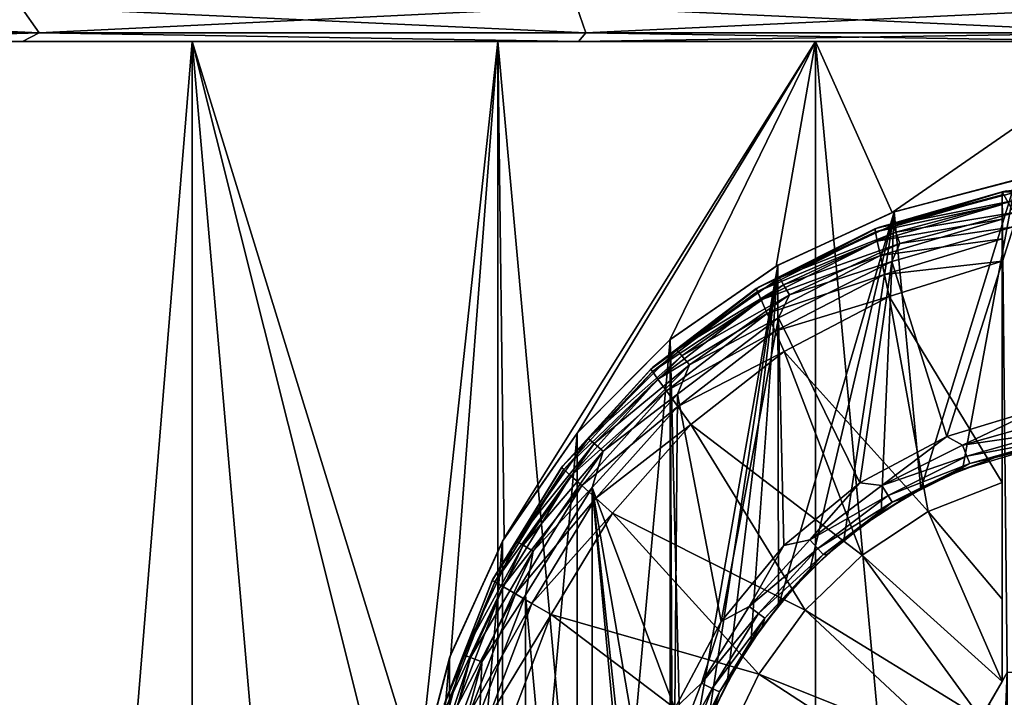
# Model space of a CAD drawing. Header units: metres. Extents: x -128 to 173, y -23 to 79.
# Tile 82 of 129: x 70.38 to 75.76, y 64.21 to 67.92. Entities that reach past the tile are written whole.
import ezdxf

# ---------------------------------------------------------------- set-up
doc = ezdxf.new("R2010")
doc.units = ezdxf.units.M
doc.layers.add('solid_ORA_153_SW0001', color=7, linetype='CONTINUOUS')

msp = doc.modelspace()

# ---------------------------------------------------------------- linework, layer by layer
at = {"layer": 'solid_ORA_153_SW0001'}
for points in [[(67.413582, 67.990486, -26.96752), (70.382553, 67.990486, -27.791849), (67.563477, 67.848038, -26.522657)], [(67.413582, 67.990486, 26.96752), (67.563477, 67.848038, 26.522657), (70.483467, 67.848038, 27.333389)], [(70.382553, 67.990486, 27.791849), (67.413582, 67.990486, 26.96752), (70.483467, 67.848038, 27.333389)], [(70.382553, 67.990486, -27.791849), (70.483467, 67.848038, -27.333389), (67.563477, 67.848038, -26.522657)], [(70.382553, 67.990486, -27.791849), (73.423241, 67.990486, -28.290344), (70.483467, 67.848038, -27.333389)], [(70.382553, 67.990486, 27.791849), (70.483467, 67.848038, 27.333389), (73.473991, 67.848038, 27.82366)], [(73.423241, 67.990486, 28.290344), (70.382553, 67.990486, 27.791849), (73.473991, 67.848038, 27.82366)], [(73.423241, 67.990486, -28.290344), (73.473991, 67.848038, -27.82366), (70.483467, 67.848038, -27.333389)], [(73.423241, 67.990486, -28.290344), (76.5, 67.990486, -28.457163), (73.473991, 67.848038, -27.82366)], [(73.423241, 67.990486, 28.290344), (73.473991, 67.848038, 27.82366), (76.5, 67.848038, 27.987726)], [(76.5, 67.990486, 28.457163), (73.423241, 67.990486, 28.290344), (76.5, 67.848038, 27.987726)], [(76.5, 67.990486, -28.457163), (76.5, 67.848038, -27.987726), (73.473991, 67.848038, -27.82366)], [(67.563477, 67.848038, -26.522657), (70.483467, 67.848038, -27.333389), (68.896652, 67.800003, -26.427998)], [(67.563477, 67.848038, 26.522657), (68.896683, 67.800003, 26.428005), (70.391647, 67.800003, 26.813019)], [(70.483467, 67.848038, 27.333389), (67.563477, 67.848038, 26.522657), (70.391647, 67.800003, 26.813019)], [(70.483467, 67.848038, -27.333389), (70.391617, 67.800003, -26.813013), (68.896652, 67.800003, -26.427998)], [(70.483467, 67.848038, -27.333389), (73.432808, 67.800003, -27.328415), (70.391617, 67.800003, -26.813013)], [(70.483467, 67.848038, 27.333389), (70.391647, 67.800003, 26.813019), (73.432838, 67.800003, 27.328419)], [(70.483467, 67.848038, -27.333389), (73.473991, 67.848038, -27.82366), (73.432808, 67.800003, -27.328415)], [(73.473991, 67.848038, 27.82366), (70.483467, 67.848038, 27.333389), (73.432838, 67.800003, 27.328419)], [(76.5, 67.848038, -27.987726), (76.5, 67.800003, -27.5), (73.432808, 67.800003, -27.328415)], [(73.473991, 67.848038, -27.82366), (76.5, 67.848038, -27.987726), (73.432808, 67.800003, -27.328415)], [(73.473991, 67.848038, 27.82366), (73.432838, 67.800003, 27.328419), (76.5, 67.800003, 27.5)], [(76.5, 67.848038, 27.987726), (73.473991, 67.848038, 27.82366), (76.5, 67.800003, 27.5)], [(69.745399, 67.800003, -11.107444), (68.896652, 67.800003, -26.427998), (70.391617, 67.800003, -26.813013)], [(69.745399, 67.800003, 11.107444), (70.391647, 67.800003, 26.813019), (68.896683, 67.800003, 26.428005)], [(71.320786, 67.800003, -11.923745), (71.32077, 48.599998, -11.923741), (69.745392, 48.599998, -11.107442)], [(71.320786, 67.800003, -11.923745), (69.745392, 48.599998, -11.107442), (69.745399, 67.800003, -11.107444)], [(69.745399, 67.800003, 11.107444), (69.745392, 48.599998, 11.107442), (71.32077, 48.599998, 11.923741)], [(69.745399, 67.800003, 11.107444), (71.32077, 48.599998, 11.923741), (71.320786, 67.800003, 11.923745)], [(71.320786, 67.800003, -11.923745), (69.745399, 67.800003, -11.107444), (70.391617, 67.800003, -26.813013)], [(69.745399, 67.800003, 11.107444), (71.320786, 67.800003, 11.923745), (70.391647, 67.800003, 26.813019)], [(71.320786, 67.800003, -11.923745), (70.391617, 67.800003, -26.813013), (73.432808, 67.800003, -27.328415)], [(72.992653, 67.800003, 12.517927), (73.432838, 67.800003, 27.328419), (70.391647, 67.800003, 26.813019)], [(71.320786, 67.800003, 11.923745), (72.992653, 67.800003, 12.517927), (70.391647, 67.800003, 26.813019)], [(71.320786, 67.800003, -11.923745), (72.5, 63.099998, -12.369317), (71.32077, 48.599998, -11.923741)], [(71.320786, 67.800003, 11.923745), (71.32077, 48.599998, 11.923741), (72.992638, 48.599998, 12.517922)], [(71.320786, 67.800003, 11.923745), (72.992638, 48.599998, 12.517922), (72.992653, 67.800003, 12.517927)], [(71.320786, 67.800003, -11.923745), (72.558502, 63.781628, -12.388083), (72.5, 63.099998, -12.369317)], [(72.992653, 67.800003, -12.517927), (72.558502, 63.781628, -12.388083), (71.320786, 67.800003, -11.923745)], [(72.992653, 67.800003, -12.517927), (71.320786, 67.800003, -11.923745), (73.432808, 67.800003, -27.328415)], [(72.992653, 67.800003, -12.517927), (72.734344, 64.44902, -12.442662), (72.558502, 63.781628, -12.388083)], [(72.992653, 67.800003, -12.517927), (73.026848, 65.084244, -12.527459), (72.734344, 64.44902, -12.442662)], [(72.992653, 67.800003, 12.517927), (72.992638, 48.599998, 12.517922), (74.729828, 48.599998, 12.878917)], [(72.992653, 67.800003, 12.517927), (74.729828, 48.599998, 12.878917), (74.729851, 67.800003, 12.87892)], [(74.729851, 67.800003, -12.87892), (73.026848, 65.084244, -12.527459), (72.992653, 67.800003, -12.517927)], [(74.729851, 67.800003, -12.87892), (72.992653, 67.800003, -12.517927), (73.432808, 67.800003, -27.328415)], [(72.992653, 67.800003, 12.517927), (74.729851, 67.800003, 12.87892), (73.432838, 67.800003, 27.328419)], [(74.729851, 67.800003, -12.87892), (73.43084, 65.665199, -12.632507), (73.026848, 65.084244, -12.527459)], [(74.729851, 67.800003, -12.87892), (73.933167, 66.167793, -12.744071), (73.43084, 65.665199, -12.632507)], [(74.729851, 67.800003, -12.87892), (73.432808, 67.800003, -27.328415), (76.5, 67.800003, -27.5)], [(76.5, 67.800003, 13), (76.5, 67.800003, 27.5), (73.432838, 67.800003, 27.328419)], [(74.729851, 67.800003, 12.87892), (76.5, 67.800003, 13), (73.432838, 67.800003, 27.328419)], [(74.729851, 67.800003, -12.87892), (74.513412, 66.571808, -12.847314), (73.933167, 66.167793, -12.744071)], [(74.729851, 67.800003, -12.87892), (75.148285, 66.864685, -12.929534), (74.513412, 66.571808, -12.847314)], [(74.729851, 67.800003, 12.87892), (74.729828, 48.599998, 12.878917), (76.5, 48.599998, 13)], [(74.729851, 67.800003, 12.87892), (76.5, 48.599998, 13), (76.5, 67.800003, 13)], [(74.729851, 67.800003, -12.87892), (76.5, 67.800003, -13), (75.148285, 66.864685, -12.929534)], [(74.729851, 67.800003, -12.87892), (76.5, 67.800003, -27.5), (76.5, 67.800003, -13)], [(76.5, 67.800003, -13), (75.816505, 67.041176, -12.982019), (75.148285, 66.864685, -12.929534)], [(75.160423, 66.869026, -9.449249), (75.148285, 66.864685, -12.929534), (75.816505, 67.041176, -12.982019)], [(75.824524, 67.042557, -9.519795), (75.160423, 66.869026, -9.449249), (75.816505, 67.041176, -12.982019)], [(75.305428, 65.352882, -9.468674), (75.160423, 66.869026, -9.449249), (75.824524, 67.042557, -9.519795)], [(75.305428, 65.352882, -9.468674), (75.824524, 67.042557, -9.519795), (75.532578, 65.459366, -9.494571)], [(75.532578, 65.459366, -9.494571), (75.824524, 67.042557, -9.519795), (76.00882, 65.602249, -9.531082)], [(76.123283, 67.031998, -11.5), (75.75, 66.978142, -11.5), (75.774185, 66.982742, -10.9)], [(77.25, 66.978142, -11.5), (75.75, 66.978142, -11.5), (76.123283, 67.031998, -11.5)], [(75.75, 66.978142, -11.5), (75.053215, 66.775505, -12.051724), (75.07309, 66.783264, -10.9)], [(75.75, 66.978142, -11.5), (75.75, 66.978142, -12.051724), (75.053215, 66.775505, -12.051724)], [(75.75, 66.960701, -12.181463), (75.053215, 66.775505, -12.051724), (75.75, 66.978142, -12.051724)], [(75.056801, 66.758507, -12.181459), (75.053215, 66.775505, -12.051724), (75.75, 66.960701, -12.181463)], [(75.056801, 66.758507, -12.181459), (75.75, 66.960701, -12.181463), (75.75, 66.909477, -12.302423)], [(75.75, 66.978142, -11.5), (75.07309, 66.783264, -10.9), (75.774185, 66.982742, -10.9)], [(75.154205, 66.797539, -10.823608), (75.774185, 66.982742, -10.9), (75.07309, 66.783264, -10.9)], [(75.816727, 66.97506, -10.823608), (75.774185, 66.982742, -10.9), (75.154205, 66.797539, -10.823608)], [(75.816727, 66.97506, -10.823608), (75.154205, 66.797539, -10.823608), (75.824249, 66.932358, -10.758635)], [(75.75, 64.300964, -11.5), (75.75, 66.978142, -12.051724), (75.75, 66.978142, -11.5)], [(75.75, 66.960701, -12.181463), (75.75, 66.978142, -12.051724), (75.75, 64.300964, -11.5)], [(77.25, 64.300964, -11.5), (75.75, 66.978142, -11.5), (77.25, 66.978142, -11.5)], [(75.75, 64.300964, -11.5), (75.75, 66.978142, -11.5), (75.778313, 64.349998, -11.5)], [(77.221687, 64.349998, -11.5), (75.778313, 64.349998, -11.5), (75.75, 66.978142, -11.5)], [(77.25, 64.300964, -11.5), (77.221687, 64.349998, -11.5), (75.75, 66.978142, -11.5)], [(75.75, 66.910454, -12.300772), (75.75, 66.960701, -12.181463), (75.75, 64.300964, -11.5)], [(75.75, 66.909477, -12.302423), (75.75, 66.960701, -12.181463), (75.75, 66.910454, -12.300772)], [(75.056801, 66.758507, -12.181459), (75.75, 66.909477, -12.302423), (75.06736, 66.708626, -12.302423)], [(75.06736, 66.708626, -12.302423), (75.75, 66.909477, -12.302423), (75.75, 66.827957, -12.406173)], [(75.154205, 66.797539, -10.823608), (75.169037, 66.75679, -10.758635), (75.824249, 66.932358, -10.758635)], [(75.824249, 66.932358, -10.758635), (75.169037, 66.75679, -10.758635), (75.835526, 66.868401, -10.715224)], [(75.75, 66.909477, -12.302423), (75.75, 66.910454, -12.300772), (75.75, 64.300964, -11.5)], [(75.75, 66.829544, -12.404617), (75.75, 66.909477, -12.302423), (75.75, 64.300964, -11.5)], [(75.75, 66.827957, -12.406173), (75.75, 66.909477, -12.302423), (75.75, 66.829544, -12.404617)], [(74.523216, 66.5774, -9.336761), (74.513412, 66.571808, -12.847314), (75.148285, 66.864685, -12.929534)], [(75.160423, 66.869026, -9.449249), (74.523216, 66.5774, -9.336761), (75.148285, 66.864685, -12.929534)], [(74.526253, 64.714561, -9.337403), (74.523216, 66.5774, -9.336761), (75.160423, 66.869026, -9.449249)], [(74.526253, 64.714561, -9.337403), (75.160423, 66.869026, -9.449249), (74.696663, 64.902908, -9.371807)], [(74.696663, 64.902908, -9.371807), (75.160423, 66.869026, -9.449249), (74.884933, 65.073334, -9.406079)], [(74.884933, 65.073334, -9.406079), (75.160423, 66.869026, -9.449249), (75.088722, 65.223862, -9.438807)], [(75.088722, 65.223862, -9.438807), (75.160423, 66.869026, -9.449249), (75.305428, 65.352882, -9.468674)], [(75.169037, 66.75679, -10.758635), (75.191246, 66.69577, -10.715224), (75.835526, 66.868401, -10.715224)], [(75.835526, 66.868401, -10.715224), (75.191246, 66.69577, -10.715224), (75.812416, 66.786423, -10.7)], [(75.053215, 66.775505, -12.051724), (74.420586, 66.458359, -10.9), (75.07309, 66.783264, -10.9)], [(74.532585, 66.507668, -10.823608), (75.07309, 66.783264, -10.9), (74.420586, 66.458359, -10.9)], [(75.154205, 66.797539, -10.823608), (75.07309, 66.783264, -10.9), (74.532585, 66.507668, -10.823608)], [(75.154205, 66.797539, -10.823608), (74.532585, 66.507668, -10.823608), (75.169037, 66.75679, -10.758635)], [(75.06736, 66.708626, -12.302423), (75.75, 66.827957, -12.406173), (75.084183, 66.62925, -12.406178)], [(75.084183, 66.62925, -12.406178), (75.75, 66.827957, -12.406173), (75.75, 66.721657, -12.4856)], [(75.448158, 65.640892, -10.7), (75.812416, 66.786423, -10.7), (75.146431, 66.597191, -10.7)], [(75.191246, 66.69577, -10.715224), (75.146431, 66.597191, -10.7), (75.812416, 66.786423, -10.7)], [(75.448158, 65.640892, -10.7), (75.964272, 65.79731, -10.7), (75.812416, 66.786423, -10.7)], [(75.75, 66.827957, -12.406173), (75.75, 66.829544, -12.404617), (75.75, 64.300964, -11.5)], [(75.75, 66.72319, -12.484735), (75.75, 66.827957, -12.406173), (75.75, 64.300964, -11.5)], [(75.75, 66.721657, -12.4856), (75.75, 66.827957, -12.406173), (75.75, 66.72319, -12.484735)], [(75.053215, 66.775505, -12.051724), (74.405266, 66.448814, -12.051724), (74.420586, 66.458359, -10.9)], [(75.056801, 66.758507, -12.181459), (74.405266, 66.448814, -12.051724), (75.053215, 66.775505, -12.051724)], [(74.41227, 66.432999, -12.181459), (74.405266, 66.448814, -12.051724), (75.056801, 66.758507, -12.181459)], [(74.41227, 66.432999, -12.181459), (75.056801, 66.758507, -12.181459), (75.06736, 66.708626, -12.302423)], [(74.532585, 66.507668, -10.823608), (74.55426, 66.470116, -10.758635), (75.169037, 66.75679, -10.758635)], [(75.169037, 66.75679, -10.758635), (74.55426, 66.470116, -10.758635), (75.191246, 66.69577, -10.715224)], [(74.41227, 66.432999, -12.181459), (75.06736, 66.708626, -12.302423), (74.432877, 66.386581, -12.302423)], [(74.432877, 66.386581, -12.302423), (75.06736, 66.708626, -12.302423), (75.084183, 66.62925, -12.406178)], [(74.55426, 66.470116, -10.758635), (74.586731, 66.413879, -10.715224), (75.191246, 66.69577, -10.715224)], [(75.191246, 66.69577, -10.715224), (74.586731, 66.413879, -10.715224), (75.146431, 66.597191, -10.7)], [(75.084183, 66.62925, -12.406178), (75.75, 66.721657, -12.4856), (75.106125, 66.525772, -12.485606)], [(75.106125, 66.525772, -12.485606), (75.75, 66.721657, -12.4856), (75.75, 66.598282, -12.535121)], [(75.75, 66.721657, -12.4856), (75.75, 66.72319, -12.484735), (75.75, 64.300964, -11.5)], [(75.75, 66.721657, -12.4856), (75.75, 64.300964, -11.5), (75.75, 66.598282, -12.535121)], [(74.432877, 66.386581, -12.302423), (75.084183, 66.62925, -12.406178), (74.465675, 66.312737, -12.406178)], [(74.465675, 66.312737, -12.406178), (75.084183, 66.62925, -12.406178), (75.106125, 66.525772, -12.485606)], [(73.935432, 66.169685, -9.192701), (73.933167, 66.167793, -12.744071), (74.513412, 66.571808, -12.847314)], [(74.523216, 66.5774, -9.336761), (73.935432, 66.169685, -9.192701), (74.513412, 66.571808, -12.847314)], [(73.997612, 63.590481, -9.209824), (73.935432, 66.169685, -9.192701), (74.523216, 66.5774, -9.336761)], [(73.997612, 63.590481, -9.209824), (74.523216, 66.5774, -9.336761), (74.140259, 64.066498, -9.247399)], [(74.140259, 64.066498, -9.247399), (74.523216, 66.5774, -9.336761), (74.246681, 64.293747, -9.273906)], [(74.246681, 64.293747, -9.273906), (74.523216, 66.5774, -9.336761), (74.37571, 64.510635, -9.304309)], [(74.37571, 64.510635, -9.304309), (74.523216, 66.5774, -9.336761), (74.526253, 64.714561, -9.337403)], [(74.97258, 65.38681, -10.7), (75.146431, 66.597191, -10.7), (74.526749, 66.288857, -10.7)], [(74.586731, 66.413879, -10.715224), (74.526749, 66.288857, -10.7), (75.146431, 66.597191, -10.7)], [(74.97258, 65.38681, -10.7), (75.448158, 65.640892, -10.7), (75.146431, 66.597191, -10.7)], [(75.106125, 66.525772, -12.485606), (75.75, 66.598282, -12.535121), (75.131584, 66.405746, -12.535121)], [(75.75, 65.388443, -12.791344), (75.131584, 66.405746, -12.535121), (75.75, 66.598282, -12.535121)], [(75.75, 65.458359, -12.779537), (75.75, 65.388443, -12.791344), (75.75, 66.598282, -12.535121)], [(75.75, 64.300964, -11.5), (75.75, 65.458359, -12.779537), (75.75, 66.598282, -12.535121)], [(74.465675, 66.312737, -12.406178), (75.106125, 66.525772, -12.485606), (74.508438, 66.216484, -12.485606)], [(74.508438, 66.216484, -12.485606), (75.106125, 66.525772, -12.485606), (75.131584, 66.405746, -12.535121)], [(74.405266, 66.448814, -12.051724), (73.838898, 66.019081, -10.9), (74.420586, 66.458359, -10.9)], [(73.970734, 66.114258, -10.823608), (74.420586, 66.458359, -10.9), (73.838898, 66.019081, -10.9)], [(74.532585, 66.507668, -10.823608), (74.420586, 66.458359, -10.9), (73.970734, 66.114258, -10.823608)], [(74.532585, 66.507668, -10.823608), (73.970734, 66.114258, -10.823608), (74.55426, 66.470116, -10.758635)], [(73.970734, 66.114258, -10.823608), (73.998604, 66.081047, -10.758635), (74.55426, 66.470116, -10.758635)], [(74.55426, 66.470116, -10.758635), (73.998604, 66.081047, -10.758635), (74.586731, 66.413879, -10.715224)], [(74.405266, 66.448814, -12.051724), (73.828003, 66.009109, -12.051724), (73.838898, 66.019081, -10.9)], [(74.41227, 66.432999, -12.181459), (73.828003, 66.009109, -12.051724), (74.405266, 66.448814, -12.051724)], [(73.838112, 65.995148, -12.181459), (73.828003, 66.009109, -12.051724), (74.41227, 66.432999, -12.181459)], [(73.838112, 65.995148, -12.181459), (74.41227, 66.432999, -12.181459), (74.432877, 66.386581, -12.302423)], [(73.998604, 66.081047, -10.758635), (74.040352, 66.031296, -10.715224), (74.586731, 66.413879, -10.715224)], [(74.586731, 66.413879, -10.715224), (74.040352, 66.031296, -10.715224), (74.526749, 66.288857, -10.7)], [(74.508438, 66.216484, -12.485606), (75.131584, 66.405746, -12.535121), (74.558022, 66.104866, -12.535121)], [(75.346321, 65.230141, -12.788819), (74.558022, 66.104866, -12.535121), (75.131584, 66.405746, -12.535121)], [(75.75, 65.388443, -12.791344), (75.346321, 65.230141, -12.788819), (75.131584, 66.405746, -12.535121)], [(73.838112, 65.995148, -12.181459), (74.432877, 66.386581, -12.302423), (73.867813, 65.954163, -12.302423)], [(73.867813, 65.954163, -12.302423), (74.432877, 66.386581, -12.302423), (74.465675, 66.312737, -12.406178)], [(73.867813, 65.954163, -12.302423), (74.465675, 66.312737, -12.406178), (73.915085, 65.888969, -12.406178)], [(73.915085, 65.888969, -12.406178), (74.465675, 66.312737, -12.406178), (74.508438, 66.216484, -12.485606)], [(74.213623, 64.628059, -10.7), (74.526749, 66.288857, -10.7), (73.974274, 65.871857, -10.7)], [(74.040352, 66.031296, -10.715224), (73.974274, 65.871857, -10.7), (74.526749, 66.288857, -10.7)], [(74.213623, 64.628059, -10.7), (74.55574, 65.04483, -10.7), (74.526749, 66.288857, -10.7)], [(74.55574, 65.04483, -10.7), (74.97258, 65.38681, -10.7), (74.526749, 66.288857, -10.7)], [(73.915085, 65.888969, -12.406178), (74.508438, 66.216484, -12.485606), (73.976685, 65.804008, -12.485606)], [(73.976685, 65.804008, -12.485606), (74.508438, 66.216484, -12.485606), (74.558022, 66.104866, -12.535121)], [(73.935432, 66.169685, -9.192701), (73.935432, 60.030312, -9.192701), (73.42514, 60.54163, -9.034823)], [(73.935432, 66.169685, -9.192701), (73.42514, 60.54163, -9.034823), (73.42514, 65.658371, -9.034823)], [(73.935432, 66.169685, -9.192701), (73.42514, 65.658371, -9.034823), (73.933167, 66.167793, -12.744071)], [(73.42514, 65.658371, -9.034823), (73.43084, 65.665199, -12.632507), (73.933167, 66.167793, -12.744071)], [(73.949997, 63.099998, -9.196754), (73.935432, 60.030312, -9.192701), (73.935432, 66.169685, -9.192701)], [(73.949997, 63.099998, -9.196754), (73.935432, 66.169685, -9.192701), (73.997612, 63.590481, -9.209824)], [(73.970734, 66.114258, -10.823608), (73.838898, 66.019081, -10.9), (73.485741, 65.629265, -10.823608)], [(73.970734, 66.114258, -10.823608), (73.485741, 65.629265, -10.823608), (73.998604, 66.081047, -10.758635)], [(73.485741, 65.629265, -10.823608), (73.518959, 65.601395, -10.758635), (73.998604, 66.081047, -10.758635)], [(73.998604, 66.081047, -10.758635), (73.518959, 65.601395, -10.758635), (74.040352, 66.031296, -10.715224)], [(73.976685, 65.804008, -12.485606), (74.558022, 66.104866, -12.535121), (74.048096, 65.705505, -12.535121)], [(74.985352, 64.990585, -12.788819), (74.048096, 65.705505, -12.535121), (74.558022, 66.104866, -12.535121)], [(75.346321, 65.230141, -12.788819), (74.985352, 64.990585, -12.788819), (74.558022, 66.104866, -12.535121)], [(73.518959, 65.601395, -10.758635), (73.568703, 65.559647, -10.715224), (74.040352, 66.031296, -10.715224)], [(74.040352, 66.031296, -10.715224), (73.568703, 65.559647, -10.715224), (73.974274, 65.871857, -10.7)], [(73.828003, 66.009109, -12.051724), (73.340919, 65.47123, -12.051724), (73.347832, 65.480408, -10.9)], [(73.838112, 65.995148, -12.181459), (73.340919, 65.47123, -12.051724), (73.828003, 66.009109, -12.051724)], [(73.353683, 65.459702, -12.181459), (73.340919, 65.47123, -12.051724), (73.838112, 65.995148, -12.181459)], [(73.828003, 66.009109, -12.051724), (73.347832, 65.480408, -10.9), (73.838898, 66.019081, -10.9)], [(73.485741, 65.629265, -10.823608), (73.838898, 66.019081, -10.9), (73.347832, 65.480408, -10.9)], [(73.353683, 65.459702, -12.181459), (73.838112, 65.995148, -12.181459), (73.867813, 65.954163, -12.302423)], [(73.353683, 65.459702, -12.181459), (73.867813, 65.954163, -12.302423), (73.391159, 65.425888, -12.302423)], [(73.391159, 65.425888, -12.302423), (73.867813, 65.954163, -12.302423), (73.915085, 65.888969, -12.406178)], [(73.391159, 65.425888, -12.302423), (73.915085, 65.888969, -12.406178), (73.450783, 65.372093, -12.406178)], [(73.450783, 65.372093, -12.406178), (73.915085, 65.888969, -12.406178), (73.976685, 65.804008, -12.485606)], [(73.959404, 64.152557, -10.7), (73.974274, 65.871857, -10.7), (73.507835, 65.360405, -10.7)], [(73.568703, 65.559647, -10.715224), (73.507835, 65.360405, -10.7), (73.974274, 65.871857, -10.7)], [(73.959404, 64.152557, -10.7), (74.213623, 64.628059, -10.7), (73.974274, 65.871857, -10.7)], [(73.450783, 65.372093, -12.406178), (73.976685, 65.804008, -12.485606), (73.528473, 65.30201, -12.485606)], [(73.528473, 65.30201, -12.485606), (73.976685, 65.804008, -12.485606), (74.048096, 65.705505, -12.535121)], [(75.534233, 65.592934, -10.684776), (75.964272, 65.79731, -10.7), (75.448158, 65.640892, -10.7)], [(76.008751, 65.727943, -10.684776), (75.964272, 65.79731, -10.7), (75.534233, 65.592934, -10.684776)], [(73.528473, 65.30201, -12.485606), (74.048096, 65.705505, -12.535121), (73.61853, 65.220764, -12.535121)], [(74.672829, 64.690567, -12.788819), (73.61853, 65.220764, -12.535121), (74.048096, 65.705505, -12.535121)], [(74.985352, 64.990585, -12.788819), (74.672829, 64.690567, -12.788819), (74.048096, 65.705505, -12.535121)], [(76.008751, 65.727943, -10.684776), (75.534233, 65.592934, -10.684776), (76.020683, 65.664108, -10.641366)], [(73.42514, 65.658371, -9.034823), (73.42514, 60.54163, -9.034823), (73.017838, 61.131618, -8.885792)], [(73.42514, 65.658371, -9.034823), (73.017838, 61.131618, -8.885792), (73.017838, 65.068382, -8.885792)], [(73.42514, 65.658371, -9.034823), (73.017838, 65.068382, -8.885792), (73.026848, 65.084244, -12.527459)], [(73.42514, 65.658371, -9.034823), (73.026848, 65.084244, -12.527459), (73.43084, 65.665199, -12.632507)], [(75.534233, 65.592934, -10.684776), (75.557693, 65.532379, -10.641366), (76.020683, 65.664108, -10.641366)], [(76.020683, 65.664108, -10.641366), (75.557693, 65.532379, -10.641366), (76.028656, 65.62149, -10.576391)], [(73.485741, 65.629265, -10.823608), (73.347832, 65.480408, -10.9), (73.092331, 65.067421, -10.823608)], [(73.485741, 65.629265, -10.823608), (73.092331, 65.067421, -10.823608), (73.518959, 65.601395, -10.758635)], [(73.092331, 65.067421, -10.823608), (73.129883, 65.045738, -10.758635), (73.518959, 65.601395, -10.758635)], [(73.518959, 65.601395, -10.758635), (73.129883, 65.045738, -10.758635), (73.568703, 65.559647, -10.715224)], [(75.092606, 65.373024, -10.684776), (75.448158, 65.640892, -10.7), (74.97258, 65.38681, -10.7)], [(75.534233, 65.592934, -10.684776), (75.448158, 65.640892, -10.7), (75.092606, 65.373024, -10.684776)], [(75.534233, 65.592934, -10.684776), (75.092606, 65.373024, -10.684776), (75.557693, 65.532379, -10.641366)], [(75.532578, 65.459366, -9.494571), (76.00882, 65.602249, -9.531082), (75.712006, 65.525192, -10.5)], [(75.557693, 65.532379, -10.641366), (75.573357, 65.491943, -10.576391), (76.028656, 65.62149, -10.576391)], [(76.028656, 65.62149, -10.576391), (75.573357, 65.491943, -10.576391), (75.969826, 65.594276, -10.5)], [(75.573357, 65.491943, -10.576391), (75.712006, 65.525192, -10.5), (75.969826, 65.594276, -10.5)], [(76.00882, 65.602249, -9.531082), (75.969826, 65.594276, -10.5), (75.712006, 65.525192, -10.5)], [(73.129883, 65.045738, -10.758635), (73.186119, 65.013268, -10.715224), (73.568703, 65.559647, -10.715224)], [(73.568703, 65.559647, -10.715224), (73.186119, 65.013268, -10.715224), (73.507835, 65.360405, -10.7)], [(75.092606, 65.373024, -10.684776), (75.126793, 65.31781, -10.641366), (75.557693, 65.532379, -10.641366)], [(75.557693, 65.532379, -10.641366), (75.126793, 65.31781, -10.641366), (75.573357, 65.491943, -10.576391)], [(75.126793, 65.31781, -10.641366), (75.149612, 65.280945, -10.576391), (75.573357, 65.491943, -10.576391)], [(75.573357, 65.491943, -10.576391), (75.149612, 65.280945, -10.576391), (75.462814, 65.429543, -10.5)], [(75.532578, 65.459366, -9.494571), (75.712006, 65.525192, -10.5), (75.462814, 65.429543, -10.5)], [(75.573357, 65.491943, -10.576391), (75.462814, 65.429543, -10.5), (75.712006, 65.525192, -10.5)], [(73.340919, 65.47123, -12.051724), (72.960457, 64.853317, -12.051724), (72.964104, 64.860664, -10.9)], [(73.353683, 65.459702, -12.181459), (72.960457, 64.853317, -12.051724), (73.340919, 65.47123, -12.051724)], [(72.975304, 64.844719, -12.181459), (72.960457, 64.853317, -12.051724), (73.353683, 65.459702, -12.181459)], [(73.340919, 65.47123, -12.051724), (72.964104, 64.860664, -10.9), (73.347832, 65.480408, -10.9)], [(73.092331, 65.067421, -10.823608), (73.347832, 65.480408, -10.9), (72.964104, 64.860664, -10.9)], [(72.975304, 64.844719, -12.181459), (73.353683, 65.459702, -12.181459), (73.391159, 65.425888, -12.302423)], [(75.305428, 65.352882, -9.468674), (75.532578, 65.459366, -9.494571), (75.462814, 65.429543, -10.5)], [(75.75, 64.300964, -11.5), (75.75, 65.388443, -12.791344), (75.75, 65.458359, -12.779537)], [(72.975304, 64.844719, -12.181459), (73.391159, 65.425888, -12.302423), (73.018906, 64.819496, -12.302423)], [(73.018906, 64.819496, -12.302423), (73.391159, 65.425888, -12.302423), (73.450783, 65.372093, -12.406178)], [(74.698898, 65.075714, -10.684776), (74.97258, 65.38681, -10.7), (74.55574, 65.04483, -10.7)], [(75.092606, 65.373024, -10.684776), (74.97258, 65.38681, -10.7), (74.698898, 65.075714, -10.684776)], [(75.149612, 65.280945, -10.576391), (75.224998, 65.308365, -10.5), (75.462814, 65.429543, -10.5)], [(75.305428, 65.352882, -9.468674), (75.462814, 65.429543, -10.5), (75.224998, 65.308365, -10.5)], [(75.75, 64.751495, -12.882005), (75.346321, 65.230141, -12.788819), (75.75, 65.388443, -12.791344)], [(75.75, 64.300964, -11.5), (75.75, 64.751495, -12.882005), (75.75, 65.388443, -12.791344)], [(73.018906, 64.819496, -12.302423), (73.450783, 65.372093, -12.406178), (73.08828, 64.779373, -12.406178)], [(73.08828, 64.779373, -12.406178), (73.450783, 65.372093, -12.406178), (73.528473, 65.30201, -12.485606)], [(73.507835, 65.360405, -10.7), (73.143349, 64.771942, -10.7), (73.507828, 60.839603, -10.7)], [(73.186119, 65.013268, -10.715224), (73.143349, 64.771942, -10.7), (73.507835, 65.360405, -10.7)], [(73.507835, 65.360405, -10.7), (73.507828, 60.839603, -10.7), (73.974266, 60.328152, -10.7)], [(73.75, 63.099998, -10.7), (73.507835, 65.360405, -10.7), (73.974266, 60.328152, -10.7)], [(73.802856, 63.636593, -10.7), (73.959404, 64.152557, -10.7), (73.507835, 65.360405, -10.7)], [(73.75, 63.099998, -10.7), (73.802856, 63.636593, -10.7), (73.507835, 65.360405, -10.7)], [(75.092606, 65.373024, -10.684776), (74.698898, 65.075714, -10.684776), (75.126793, 65.31781, -10.641366)], [(75.088722, 65.223862, -9.438807), (75.305428, 65.352882, -9.468674), (75.224998, 65.308365, -10.5)], [(73.08828, 64.779373, -12.406178), (73.528473, 65.30201, -12.485606), (73.17865, 64.727104, -12.485606)], [(73.17865, 64.727104, -12.485606), (73.528473, 65.30201, -12.485606), (73.61853, 65.220764, -12.535121)], [(74.698898, 65.075714, -10.684776), (74.742653, 65.027725, -10.641366), (75.126793, 65.31781, -10.641366)], [(75.126793, 65.31781, -10.641366), (74.742653, 65.027725, -10.641366), (75.149612, 65.280945, -10.576391)], [(74.742653, 65.027725, -10.641366), (74.771858, 64.995682, -10.576391), (75.149612, 65.280945, -10.576391)], [(75.149612, 65.280945, -10.576391), (74.771858, 64.995682, -10.576391), (75.001144, 65.162987, -10.5)], [(75.088722, 65.223862, -9.438807), (75.224998, 65.308365, -10.5), (75.001144, 65.162987, -10.5)], [(75.149612, 65.280945, -10.576391), (75.001144, 65.162987, -10.5), (75.224998, 65.308365, -10.5)], [(73.17865, 64.727104, -12.485606), (73.61853, 65.220764, -12.535121), (73.283401, 64.666512, -12.535121)], [(74.418739, 64.339684, -12.788819), (73.283401, 64.666512, -12.535121), (73.61853, 65.220764, -12.535121)], [(74.672829, 64.690567, -12.788819), (74.418739, 64.339684, -12.788819), (73.61853, 65.220764, -12.535121)], [(74.884933, 65.073334, -9.406079), (75.088722, 65.223862, -9.438807), (75.001144, 65.162987, -10.5)], [(75.75, 64.300964, -12.928216), (74.985352, 64.990585, -12.788819), (75.346321, 65.230141, -12.788819)], [(75.75, 64.751495, -12.882005), (75.75, 64.300964, -12.928216), (75.346321, 65.230141, -12.788819)], [(74.771858, 64.995682, -10.576391), (74.793716, 64.995018, -10.5), (75.001144, 65.162987, -10.5)], [(74.884933, 65.073334, -9.406079), (75.001144, 65.162987, -10.5), (74.793716, 64.995018, -10.5)], [(73.017838, 65.068382, -8.885792), (73.017838, 61.131618, -8.885792), (72.727707, 61.769665, -8.76656)], [(73.017838, 65.068382, -8.885792), (72.727707, 61.769665, -8.76656), (72.727707, 64.430336, -8.76656)], [(73.017838, 65.068382, -8.885792), (72.727707, 64.430336, -8.76656), (72.734344, 64.44902, -12.442662)], [(73.017838, 65.068382, -8.885792), (72.734344, 64.44902, -12.442662), (73.026848, 65.084244, -12.527459)], [(73.092331, 65.067421, -10.823608), (72.964104, 64.860664, -10.9), (72.802467, 64.445793, -10.823608)], [(73.092331, 65.067421, -10.823608), (72.802467, 64.445793, -10.823608), (73.129883, 65.045738, -10.758635)], [(74.698898, 65.075714, -10.684776), (74.55574, 65.04483, -10.7), (74.366531, 64.711121, -10.684776)], [(74.698898, 65.075714, -10.684776), (74.366531, 64.711121, -10.684776), (74.742653, 65.027725, -10.641366)], [(74.696663, 64.902908, -9.371807), (74.884933, 65.073334, -9.406079), (74.793716, 64.995018, -10.5)], [(72.802467, 64.445793, -10.823608), (72.843208, 64.430962, -10.758635), (73.129883, 65.045738, -10.758635)], [(73.129883, 65.045738, -10.758635), (72.843208, 64.430962, -10.758635), (73.186119, 65.013268, -10.715224)], [(72.843208, 64.430962, -10.758635), (72.904228, 64.408752, -10.715224), (73.186119, 65.013268, -10.715224)], [(73.186119, 65.013268, -10.715224), (72.904228, 64.408752, -10.715224), (73.143349, 64.771942, -10.7)], [(74.366531, 64.711121, -10.684776), (74.55574, 65.04483, -10.7), (74.213623, 64.628059, -10.7)], [(74.366531, 64.711121, -10.684776), (74.41835, 64.671989, -10.641366), (74.742653, 65.027725, -10.641366)], [(74.742653, 65.027725, -10.641366), (74.41835, 64.671989, -10.641366), (74.771858, 64.995682, -10.576391)], [(74.41835, 64.671989, -10.641366), (74.452957, 64.645859, -10.576391), (74.771858, 64.995682, -10.576391)], [(74.771858, 64.995682, -10.576391), (74.452957, 64.645859, -10.576391), (74.60498, 64.806282, -10.5)], [(74.771858, 64.995682, -10.576391), (74.60498, 64.806282, -10.5), (74.793716, 64.995018, -10.5)], [(74.696663, 64.902908, -9.371807), (74.793716, 64.995018, -10.5), (74.60498, 64.806282, -10.5)], [(75.634087, 64.100197, -12.937353), (74.672829, 64.690567, -12.788819), (74.985352, 64.990585, -12.788819)], [(75.75, 64.300964, -12.928216), (75.634087, 64.100197, -12.937353), (74.985352, 64.990585, -12.788819)], [(74.526253, 64.714561, -9.337403), (74.696663, 64.902908, -9.371807), (74.60498, 64.806282, -10.5)], [(72.960457, 64.853317, -12.051724), (72.699448, 64.176231, -12.051724), (72.70079, 64.180969, -10.9)], [(72.975304, 64.844719, -12.181459), (72.699448, 64.176231, -12.051724), (72.960457, 64.853317, -12.051724)], [(72.715736, 64.170921, -12.181459), (72.699448, 64.176231, -12.051724), (72.975304, 64.844719, -12.181459)], [(72.960457, 64.853317, -12.051724), (72.70079, 64.180969, -10.9), (72.964104, 64.860664, -10.9)], [(72.802467, 64.445793, -10.823608), (72.964104, 64.860664, -10.9), (72.70079, 64.180969, -10.9)], [(72.715736, 64.170921, -12.181459), (72.975304, 64.844719, -12.181459), (73.018906, 64.819496, -12.302423)], [(72.715736, 64.170921, -12.181459), (73.018906, 64.819496, -12.302423), (72.763573, 64.15535, -12.302423)], [(72.763573, 64.15535, -12.302423), (73.018906, 64.819496, -12.302423), (73.08828, 64.779373, -12.406178)], [(74.526253, 64.714561, -9.337403), (74.60498, 64.806282, -10.5), (74.437004, 64.598846, -10.5)], [(74.452957, 64.645859, -10.576391), (74.437004, 64.598846, -10.5), (74.60498, 64.806282, -10.5)], [(72.763573, 64.15535, -12.302423), (73.08828, 64.779373, -12.406178), (72.839668, 64.130585, -12.406178)], [(72.839668, 64.130585, -12.406178), (73.08828, 64.779373, -12.406178), (73.17865, 64.727104, -12.485606)], [(73.143349, 64.771942, -10.7), (72.893234, 64.126511, -10.7), (73.143341, 61.428066, -10.7)], [(72.904228, 64.408752, -10.715224), (72.893234, 64.126511, -10.7), (73.143349, 64.771942, -10.7)], [(73.143349, 64.771942, -10.7), (73.143341, 61.428066, -10.7), (73.507828, 60.839603, -10.7)], [(75.75, 64.300964, -11.5), (75.75, 64.300964, -12.928216), (75.75, 64.751495, -12.882005)], [(72.839668, 64.130585, -12.406178), (73.17865, 64.727104, -12.485606), (72.938797, 64.09832, -12.485606)], [(72.938797, 64.09832, -12.485606), (73.17865, 64.727104, -12.485606), (73.283401, 64.666512, -12.535121)], [(74.366531, 64.711121, -10.684776), (74.213623, 64.628059, -10.7), (74.106812, 64.291664, -10.684776)], [(74.366531, 64.711121, -10.684776), (74.106812, 64.291664, -10.684776), (74.41835, 64.671989, -10.641366)], [(74.37571, 64.510635, -9.304309), (74.526253, 64.714561, -9.337403), (74.437004, 64.598846, -10.5)], [(75.519211, 63.901226, -12.9426), (74.418739, 64.339684, -12.788819), (74.672829, 64.690567, -12.788819)], [(75.634087, 64.100197, -12.937353), (75.519211, 63.901226, -12.9426), (74.672829, 64.690567, -12.788819)], [(72.938797, 64.09832, -12.485606), (73.283401, 64.666512, -12.535121), (73.05368, 64.060928, -12.535121)], [(74.231209, 63.94915, -12.788819), (73.05368, 64.060928, -12.535121), (73.283401, 64.666512, -12.535121)], [(74.418739, 64.339684, -12.788819), (74.231209, 63.94915, -12.788819), (73.283401, 64.666512, -12.535121)], [(74.106812, 64.291664, -10.684776), (74.213623, 64.628059, -10.7), (73.959404, 64.152557, -10.7)], [(74.106812, 64.291664, -10.684776), (74.164948, 64.262718, -10.641366), (74.41835, 64.671989, -10.641366)], [(74.41835, 64.671989, -10.641366), (74.164948, 64.262718, -10.641366), (74.452957, 64.645859, -10.576391)], [(74.164948, 64.262718, -10.641366), (74.203758, 64.243393, -10.576391), (74.452957, 64.645859, -10.576391)], [(74.452957, 64.645859, -10.576391), (74.203758, 64.243393, -10.576391), (74.437004, 64.598846, -10.5)], [(74.203758, 64.243393, -10.576391), (74.291634, 64.375, -10.5), (74.437004, 64.598846, -10.5)], [(74.37571, 64.510635, -9.304309), (74.437004, 64.598846, -10.5), (74.291634, 64.375, -10.5)], [(74.246681, 64.293747, -9.273906), (74.37571, 64.510635, -9.304309), (74.291634, 64.375, -10.5)], [(72.727707, 64.430336, -8.76656), (72.727707, 61.769665, -8.76656), (72.556343, 62.430992, -8.69082)], [(72.727707, 64.430336, -8.76656), (72.556343, 62.430992, -8.69082), (72.556343, 63.769009, -8.69082)], [(72.727707, 64.430336, -8.76656), (72.556343, 63.769009, -8.69082), (72.558502, 63.781628, -12.388083)], [(72.727707, 64.430336, -8.76656), (72.558502, 63.781628, -12.388083), (72.734344, 64.44902, -12.442662)], [(72.802467, 64.445793, -10.823608), (72.70079, 64.180969, -10.9), (72.624947, 63.783276, -10.823608)], [(72.802467, 64.445793, -10.823608), (72.624947, 63.783276, -10.823608), (72.843208, 64.430962, -10.758635)], [(72.624947, 63.783276, -10.823608), (72.667641, 63.775749, -10.758635), (72.843208, 64.430962, -10.758635)], [(72.843208, 64.430962, -10.758635), (72.667641, 63.775749, -10.758635), (72.904228, 64.408752, -10.715224)], [(72.667641, 63.775749, -10.758635), (72.731598, 63.764473, -10.715224), (72.904228, 64.408752, -10.715224)], [(72.904228, 64.408752, -10.715224), (72.731598, 63.764473, -10.715224), (72.893234, 64.126511, -10.7)], [(74.246681, 64.293747, -9.273906), (74.291634, 64.375, -10.5), (74.170456, 64.137177, -10.5)], [(74.203758, 64.243393, -10.576391), (74.170456, 64.137177, -10.5), (74.291634, 64.375, -10.5)], [(75.403656, 63.70108, -12.944057), (74.231209, 63.94915, -12.788819), (74.418739, 64.339684, -12.788819)], [(75.519211, 63.901226, -12.9426), (75.403656, 63.70108, -12.944057), (74.418739, 64.339684, -12.788819)], [(75.75, 64.300964, -11.5), (75.778313, 64.349998, -9.516404), (75.056625, 63.099998, -12.925397)], [(75.682777, 64.184532, -9.508677), (75.056625, 63.099998, -12.925397), (75.778313, 64.349998, -9.516404)], [(75.75, 64.300964, -12.928216), (75.056625, 63.099998, -12.925397), (75.173416, 63.302292, -12.93554)], [(75.75, 64.300964, -11.5), (75.056625, 63.099998, -12.925397), (75.75, 64.300964, -12.928216)], [(75.75, 64.300964, -12.928216), (75.173416, 63.302292, -12.93554), (75.634087, 64.100197, -12.937353)], [(75.682777, 62.015465, -9.508677), (75.682777, 64.184532, -9.508677), (75.778313, 64.349998, -9.516404)], [(75.682777, 62.015465, -9.508677), (75.778313, 64.349998, -9.516404), (75.778313, 61.849998, -9.516404)], [(75.75, 64.300964, -11.5), (75.778313, 64.349998, -11.5), (75.778313, 64.349998, -9.516404)], [(74.106812, 64.291664, -10.684776), (73.959404, 64.152557, -10.7), (73.928596, 63.831627, -10.684776)], [(74.106812, 64.291664, -10.684776), (73.928596, 63.831627, -10.684776), (74.164948, 64.262718, -10.641366)], [(73.928596, 63.831627, -10.684776), (73.991058, 63.813858, -10.641366), (74.164948, 64.262718, -10.641366)], [(74.164948, 64.262718, -10.641366), (73.991058, 63.813858, -10.641366), (74.203758, 64.243393, -10.576391)], [(74.140259, 64.066498, -9.247399), (74.246681, 64.293747, -9.273906), (74.170456, 64.137177, -10.5)], [(73.991058, 63.813858, -10.641366), (74.032761, 63.801991, -10.576391), (74.203758, 64.243393, -10.576391)], [(74.203758, 64.243393, -10.576391), (74.032761, 63.801991, -10.576391), (74.170456, 64.137177, -10.5)]]:
    msp.add_3dface(points, dxfattribs=at)

doc.saveas('drawing.dxf')
